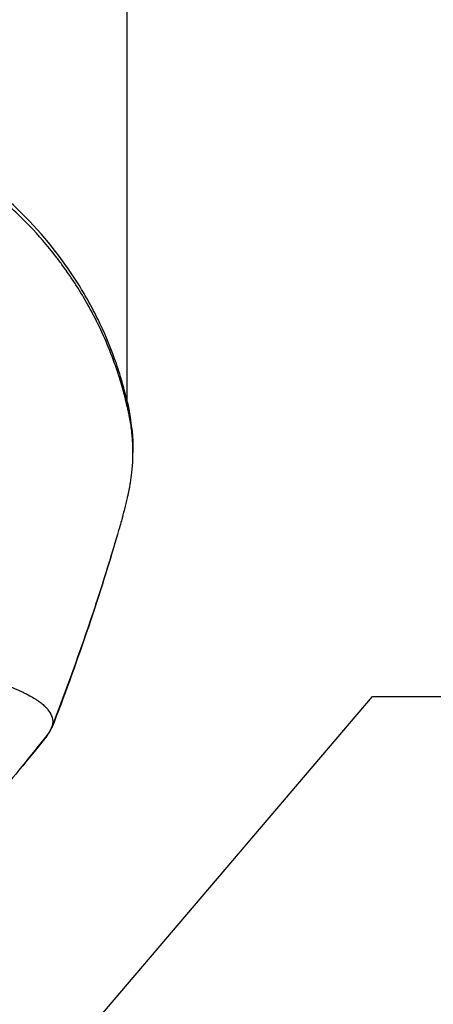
# Model space of a CAD drawing. Header units: millimetres. Extents: x 0 to 4378, y 0 to 2397.
# Tile 208 of 256: x 797 to 860, y 1935 to 2086. Entities that reach past the tile are written whole.
import ezdxf

# ---------------------------------------------------------------- set-up
doc = ezdxf.new("R2010")
doc.units = ezdxf.units.MM
doc.header["$LTSCALE"] = 0.2
doc.styles.add('Rainbow-5.0 Style', font='malgunsl.ttf')
doc.dimstyles.new('Rainbow-5.0 Style', dxfattribs={"dimtxt": 4.5, "dimasz": 2.5, "dimexe": 1, "dimexo": 1, "dimgap": 1, "dimtad": 1, "dimdsep": 46, "dimtxsty": 'Rainbow-5.0 Style', "dimcen": 0, "dimclrd": 251, "dimclre": 251, "dimclrt": 7, "dimazin": 3, "dimtp": 0.1, "dimtm": 0.1, "dimtfac": 0.61, "dimtmove": 0, "dimatfit": 3, "dimfxl": 1, "dimlwd": -1, "dimlwe": -1, "dimarcsym": 1})

# ---------------------------------------------------------------- blocks, each defined once
blk = doc.blocks.new('A$Ce3085cef')
for p, q in [((59, -148.4), (59, -75.2)), ((59.86, -156.26), (59.86, -156.97)), ((59.86, -156.27), (59.86, -156.98)), ((42.53, -205.41), (42.53, -205.41))]:
    blk.add_line(p, q)
for ratio, start_param, end_param in [(0.050782, 6.21065, 6.283189), (0.99871, 6.268836, 6.283185)]:
    blk.add_ellipse((-0.15, -148.4), major_axis=(59.15, 0), ratio=ratio, start_param=start_param, end_param=end_param)
for points, knots in [([(58.25, -166.86), (58.37, -166.45), (58.49, -166.03), (58.75, -165.04), (58.89, -164.46), (59.06, -163.71), (59.1, -163.54), (59.15, -163.29), (59.17, -163.21), (59.21, -163.04), (59.23, -162.96), (59.27, -162.75), (59.29, -162.64), (59.33, -162.45), (59.35, -162.36), (59.39, -162.16), (59.41, -162.03), (59.45, -161.81), (59.46, -161.71), (59.57, -161.08), (59.64, -160.55), (59.77, -159.33), (59.82, -158.64), (59.87, -157.26), (59.87, -156.56), (59.82, -155.42), (59.79, -154.97), (59.75, -154.42), (59.74, -154.32), (59.71, -154.04), (59.69, -153.85), (59.63, -153.31), (59.58, -152.96), (59.49, -152.41), (59.46, -152.21), (59.39, -151.84), (59.36, -151.67), (59.31, -151.42), (59.3, -151.35), (59.27, -151.2), (59.25, -151.14), (59.23, -151), (59.21, -150.92), (59.15, -150.64), (59.1, -150.43), (58.98, -149.9), (58.91, -149.57), (58.77, -149.03), (58.72, -148.81), (58.62, -148.41), (58.57, -148.24), (58.48, -147.91), (58.44, -147.75), (58.35, -147.43), (58.31, -147.27), (58.19, -146.87), (58.12, -146.64), (57.99, -146.18), (57.92, -145.96), (57.76, -145.45), (57.67, -145.17), (57.44, -144.48), (57.31, -144.07), (56.3, -141.23), (55.27, -138.82), (53.82, -135.98), (53.58, -135.52), (53.21, -134.84), (53.09, -134.62), (52.42, -133.44), (51.85, -132.48), (50.94, -131.05), (50.62, -130.58), (49.91, -129.53), (49.51, -128.96), (48.78, -127.95), (48.44, -127.51), (47.45, -126.23), (46.78, -125.4), (44.79, -123.1), (43.4, -121.65), (41.37, -119.71), (40.79, -119.19), (40.2, -118.67)], [-5.317104, -5.317104, -5.317104, -5.317104, -5.263109, -5.263109, -5.188236, -5.188236, -5.166424, -5.166424, -5.156096, -5.156096, -5.145051, -5.145051, -5.130591, -5.130591, -5.12026, -5.12026, -5.104932, -5.104932, -5.092289, -5.092289, -5.026821, -5.026821, -4.941899, -4.941899, -4.85599, -4.85599, -4.800726, -4.800726, -4.788117, -4.788117, -4.765241, -4.765241, -4.721287, -4.721287, -4.696404, -4.696404, -4.675122, -4.675122, -4.664727, -4.664727, -4.65667, -4.65667, -4.64693, -4.64693, -4.620997, -4.620997, -4.580201, -4.580201, -4.553194, -4.553194, -4.530725, -4.530725, -4.50998, -4.50998, -4.488898, -4.488898, -4.457903, -4.457903, -4.429176, -4.429176, -4.391259, -4.391259, -4.337563, -4.337563, -4.012989, -4.012989, -3.949041, -3.949041, -3.91815, -3.91815, -3.78308, -3.78308, -3.714321, -3.714321, -3.631782, -3.631782, -3.566461, -3.566461, -3.442027, -3.442027, -3.2143, -3.2143, -3.127629, -3.127629, -3.127629, -3.127629]), ([(59.86, -156.26), (59.86, -156.12), (59.86, -155.98), (59.85, -155.18), (59.81, -154.53), (59.71, -153.23), (59.63, -152.59), (59.46, -151.51), (59.38, -151.07), (59.26, -150.43), (59.21, -150.2), (58.97, -149.12), (58.77, -148.28), (58.32, -146.6), (58.08, -145.78), (57.67, -144.44), (57.5, -143.92), (56.62, -141.37), (55.8, -139.35), (54.43, -136.45), (53.96, -135.54), (53.24, -134.2), (53.01, -133.77), (52.27, -132.48), (51.76, -131.64), (50.71, -129.99), (50.17, -129.18), (46.89, -124.56), (43.76, -121.1), (40.3, -118.05)], [0.4899172, 0.4899172, 0.4899172, 0.4899172, 0.4985804, 0.4985804, 0.5383603, 0.5383603, 0.5782566, 0.5782566, 0.6052421, 0.6052421, 0.618018, 0.618018, 0.6791841, 0.6791841, 0.7374222, 0.7374222, 0.7747299, 0.7747299, 0.9207628, 0.9207628, 0.9873682, 0.9873682, 1.0191155, 1.0191155, 1.0823408, 1.0823408, 1.1433185, 1.1433185, 1.4366705, 1.4366705, 1.4366705, 1.4366705]), ([(58.99, -149.25), (58.99, -149.25), (58.99, -149.25), (59.02, -149.34), (59.04, -149.43), (59.08, -149.61), (59.1, -149.69), (59.12, -149.82), (59.13, -149.87), (59.16, -149.98), (59.17, -150.05), (59.22, -150.25), (59.25, -150.41), (59.29, -150.6), (59.3, -150.64), (59.3, -150.67)], [0.29652085, 0.29652085, 0.29652085, 0.29652085, 0.29654809, 0.29654809, 0.29932752, 0.29932752, 0.30186311, 0.30186311, 0.30337392, 0.30337392, 0.30521545, 0.30521545, 0.30912951, 0.30912951, 0.30997061, 0.30997061, 0.30997061, 0.30997061]), ([(59.73, -153.55), (59.82, -154.5), (59.87, -155.45), (59.86, -156.46), (59.86, -156.52), (59.86, -156.58)], [0.33388307, 0.33388307, 0.33388307, 0.33388307, 0.35747346, 0.35747346, 0.3589603, 0.3589603, 0.3589603, 0.3589603]), ([(58.25, -166.86), (58.25, -166.87), (58.25, -166.87), (58.25, -166.89), (58.24, -166.9), (58.23, -166.96), (58.21, -167), (58.17, -167.16), (58.13, -167.28), (57.99, -167.77), (57.89, -168.13), (57.47, -169.58), (57.14, -170.67), (55.84, -175), (54.82, -178.22), (51.76, -187.4), (49.63, -193.29), (47.38, -199.06)], [0, 0, 0, 0, 0.001443, 0.001443, 0.005773, 0.005773, 0.018764, 0.018764, 0.057734, 0.057734, 0.174647, 0.174647, 0.525396, 0.525396, 1.5779, 1.5779, 3.559106, 3.559106, 3.559106, 3.559106]), ([(40.36, -192.48), (40.38, -192.48), (40.4, -192.49), (40.51, -192.53), (40.6, -192.56), (40.85, -192.66), (41.02, -192.72), (41.25, -192.81), (41.34, -192.85), (41.5, -192.91), (41.58, -192.94), (41.72, -193), (41.8, -193.03), (42.04, -193.14), (42.22, -193.21), (42.43, -193.31), (42.5, -193.34), (42.66, -193.41), (42.74, -193.45), (42.87, -193.51), (42.92, -193.53), (43.11, -193.62), (43.26, -193.7), (43.45, -193.79), (43.49, -193.81), (43.57, -193.85), (43.6, -193.87), (43.72, -193.93), (43.79, -193.97), (44.16, -194.16), (44.45, -194.32), (44.85, -194.57), (44.98, -194.65), (45.17, -194.78), (45.23, -194.82), (45.35, -194.9), (45.41, -194.94), (45.5, -195.01), (45.53, -195.03), (45.59, -195.07), (45.61, -195.09), (45.67, -195.13), (45.7, -195.15), (45.75, -195.19), (45.78, -195.21), (45.92, -195.32), (46.01, -195.4), (46.21, -195.57), (46.3, -195.65), (46.43, -195.77), (46.47, -195.82), (46.55, -195.9), (46.59, -195.94), (46.65, -196), (46.67, -196.02), (46.75, -196.11), (46.81, -196.19), (47.29, -196.78), (47.68, -197.49), (47.52, -198.7), (47.42, -199), (47.14, -199.57), (46.97, -199.84), (46.76, -200.11), (46.75, -200.13), (46.74, -200.14)], [2.181297, 2.181297, 2.181297, 2.181297, 2.185897, 2.185897, 2.206927, 2.206927, 2.249257, 2.249257, 2.267476, 2.267476, 2.284385, 2.284385, 2.298691, 2.298691, 2.334972, 2.334972, 2.351514, 2.351514, 2.372635, 2.372635, 2.384046, 2.384046, 2.433545, 2.433545, 2.447203, 2.447203, 2.460457, 2.460457, 2.48758, 2.48758, 2.604591, 2.604591, 2.662837, 2.662837, 2.692059, 2.692059, 2.721315, 2.721315, 2.736067, 2.736067, 2.75119, 2.75119, 2.765744, 2.765744, 2.781644, 2.781644, 2.845833, 2.845833, 2.904565, 2.904565, 2.933488, 2.933488, 2.964036, 2.964036, 2.978504, 2.978504, 3.032725, 3.032725, 3.464483, 3.464483, 3.610423, 3.610423, 3.738069, 3.738069, 3.743595, 3.743595, 3.743595, 3.743595]), ([(46.32, -200.66), (46.59, -200.39), (46.82, -200.12), (47.2, -199.58), (47.35, -199.31), (47.46, -199.04)], [0.1157966, 0.1157966, 0.1157966, 0.1157966, 0.12560564, 0.12560564, 0.13524511, 0.13524511, 0.13524511, 0.13524511]), ([(46.74, -200.14), (44.34, -203.11), (41.22, -207), (39.54, -208.93), (39.53, -208.94), (39.45, -209.03), (39.38, -209.11), (39.31, -209.19)], [0, 0, 0, 0, 1.185887, 1.185887, 1.188088, 1.188088, 1.222432, 1.222432, 1.222432, 1.222432])]:
    blk.add_open_spline(points, degree=3, knots=knots)
for points in [[(57.49, -169.49), (54.52, -179.66), (51.09, -189.65), (47.46, -199.04)], [(46.41, -200.61), (45.12, -202.22), (43.83, -203.82), (42.53, -205.41)], [(46.81, -200.12), (46.68, -200.28), (46.55, -200.45), (46.41, -200.61)]]:
    blk.add_open_spline(points, degree=3)

msp = doc.modelspace()

# ---------------------------------------------------------------- block references
msp.add_blockref('A$Ce3085cef', (754.283, 2176.398))

# ---------------------------------------------------------------- leaders
at = {"annotation_type": 0, "has_hookline": 1, "hookline_direction": 0, "text_width": 273.012}
msp.add_leader([(754.283, 1869.115), (850.789, 1982.132), (860.789, 1982.132)], dimstyle='Rainbow-5.0 Style', override={"dimscale": 4, "dimgap": 1, "dimtad": 1}, dxfattribs=at)

doc.saveas('drawing.dxf')
